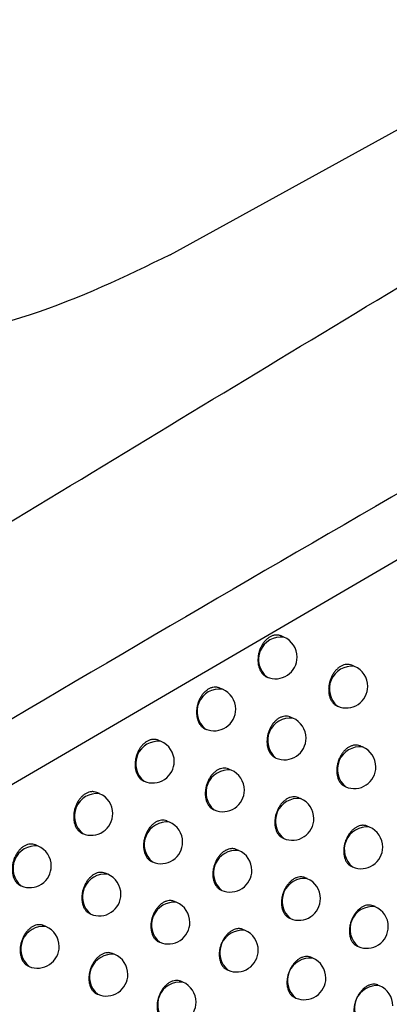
# Model space of a CAD drawing. Header units: millimetres. Extents: x -0.66 to 0.91, y -0.4 to 0.64.
# Tile 139 of 241: x 0.70123 to 0.70976, y -0.16504 to -0.14231. Entities that reach past the tile are written whole.
import ezdxf

# ---------------------------------------------------------------- set-up
doc = ezdxf.new("R2010")
doc.units = ezdxf.units.MM
doc.layers.add('FORMAT', color=7, linetype='Continuous')

msp = doc.modelspace()

# ---------------------------------------------------------------- linework, layer by layer
at = {"layer": 'FORMAT', "color": 7, "linetype": 'Continuous', "lineweight": 25}
for p, q in [((0.704705, -0.147735), (0.740073, -0.128264)), ((0.715562, -0.151503), (0.692476, -0.164977)), ((0.707332, -0.156566), (0.707265, -0.156538)), ((0.708963, -0.15724), (0.7089, -0.157214)), ((0.705913, -0.157768), (0.705848, -0.15774)), ((0.708565, -0.158158), (0.708573, -0.158161)), ((0.707538, -0.158436), (0.707477, -0.15841)), ((0.704495, -0.158972), (0.704431, -0.158945)), ((0.709148, -0.159102), (0.709092, -0.159077)), ((0.70714, -0.159353), (0.707148, -0.159357)), ((0.706114, -0.159635), (0.706054, -0.15961)), ((0.704099, -0.15989), (0.704105, -0.159893)), ((0.708745, -0.160017), (0.708759, -0.160022)), ((0.703076, -0.160179), (0.703014, -0.160153)), ((0.707718, -0.160295), (0.707662, -0.160271)), ((0.705714, -0.160552), (0.705724, -0.160556)), ((0.704689, -0.160837), (0.70463, -0.160812)), ((0.709307, -0.160951), (0.709255, -0.160929)), ((0.702679, -0.161097), (0.702686, -0.1611)), ((0.707314, -0.16121), (0.707328, -0.161216)), ((0.701657, -0.16139), (0.701596, -0.161364)), ((0.706287, -0.161491), (0.706232, -0.161468)), ((0.704287, -0.161753), (0.704299, -0.161758)), ((0.708898, -0.161864), (0.708917, -0.161872)), ((0.703264, -0.162042), (0.703206, -0.162017)), ((0.701259, -0.162307), (0.701267, -0.162311)), ((0.70787, -0.162142), (0.70782, -0.162121)), ((0.705882, -0.162406), (0.705897, -0.162412)), ((0.704856, -0.16269), (0.704803, -0.162668)), ((0.709437, -0.162789), (0.709391, -0.16277)), ((0.702861, -0.162957), (0.702874, -0.162962)), ((0.701838, -0.163249), (0.701782, -0.163225)), ((0.707461, -0.163055), (0.70748, -0.163063)), ((0.706434, -0.163336), (0.706384, -0.163315)), ((0.70445, -0.163604), (0.704466, -0.163611)), ((0.709024, -0.1637), (0.709047, -0.16371)), ((0.703425, -0.163893), (0.703373, -0.16387)), ((0.701435, -0.164164), (0.701449, -0.16417)), ((0.707996, -0.163978), (0.70795, -0.163959)), ((0.706024, -0.164248), (0.706044, -0.164257)), ((0.704997, -0.164533), (0.704949, -0.164512)), ((0.709541, -0.164616), (0.7095, -0.164598)), ((0.703018, -0.164806), (0.703035, -0.164813)), ((0.707581, -0.164888), (0.707606, -0.164899))]:
    msp.add_line(p, q, dxfattribs=at)
for centre, radius, start, end in [((0.707265, -0.157081), 0.0005190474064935, 82.625926, 231.485886), ((0.707137, -0.157026), 0.0005000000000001, 0, 67.055906), ((0.707137, -0.157026), 0.0005000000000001, 247.055906, 0), ((0.708902, -0.157758), 0.0005209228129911, 83.34982, 230.761992), ((0.708768, -0.157701), 0.0005000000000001, 0, 67.055906), ((0.705843, -0.158281), 0.0005180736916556, 82.234657, 231.877155), ((0.705719, -0.158228), 0.0005000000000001, 0, 67.055906), ((0.708768, -0.157701), 0.0005000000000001, 247.055906, 0), ((0.705719, -0.158228), 0.0005000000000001, 247.055906, 0), ((0.707478, -0.158954), 0.0005209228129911, 83.34982, 230.761992), ((0.707343, -0.158897), 0.0005, 0, 67.055906), ((0.707343, -0.158897), 0.0005, 247.055906, 0), ((0.70443, -0.159488), 0.0005194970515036, 82.802922, 231.308889), ((0.7043, -0.159433), 0.0005, 0, 67.055906), ((0.709088, -0.159619), 0.0005209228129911, 83.34982, 230.761992), ((0.708954, -0.159562), 0.0005000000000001, 0, 67.055906), ((0.7043, -0.159433), 0.0005, 247.055906, 0), ((0.708954, -0.159562), 0.0005000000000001, 247.055906, 0), ((0.706053, -0.160153), 0.0005209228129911, 83.34982, 230.761992), ((0.705919, -0.160096), 0.0005, 0, 67.055906), ((0.703016, -0.160697), 0.000520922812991, 83.34982, 230.761992), ((0.702881, -0.16064), 0.0005000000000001, 0, 67.055906), ((0.705919, -0.160096), 0.0005, 247.055906, 0), ((0.707657, -0.160812), 0.000520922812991, 83.34982, 230.761992), ((0.707523, -0.160755), 0.0005000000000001, 360, 67.055906), ((0.702881, -0.16064), 0.0005000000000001, 247.055906, 0), ((0.707523, -0.160755), 0.0005000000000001, 247.055906, 360), ((0.704628, -0.161354), 0.0005209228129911, 83.34982, 230.761992), ((0.704494, -0.161297), 0.0005, 0, 67.055906), ((0.709246, -0.161469), 0.000520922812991, 83.34982, 230.761992), ((0.709112, -0.161412), 0.0005000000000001, 0, 67.055906), ((0.701597, -0.161907), 0.0005209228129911, 83.34982, 230.761992), ((0.701462, -0.16185), 0.0005, 0, 67.055906), ((0.704494, -0.161297), 0.0005, 247.055906, 0), ((0.709112, -0.161412), 0.0005000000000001, 247.055906, 0), ((0.706227, -0.162009), 0.000520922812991, 83.34982, 230.761992), ((0.706092, -0.161952), 0.0005, 0, 67.055906), ((0.701462, -0.16185), 0.0005, 247.055906, 0), ((0.703203, -0.162559), 0.0005209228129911, 83.34982, 230.761992), ((0.703069, -0.162502), 0.0005, 0, 67.055906), ((0.706092, -0.161952), 0.0005, 247.055906, 0), ((0.70781, -0.162659), 0.0005209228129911, 83.34982, 230.761992), ((0.707675, -0.162603), 0.0005000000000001, 0, 67.055906), ((0.703069, -0.162502), 0.0005000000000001, 247.055906, 0), ((0.704796, -0.163208), 0.0005209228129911, 83.34982, 230.761992), ((0.704661, -0.163151), 0.0005000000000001, 0, 67.055906), ((0.707675, -0.162603), 0.0005000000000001, 247.055906, 0), ((0.709377, -0.163307), 0.0005209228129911, 83.34982, 230.761992), ((0.709242, -0.16325), 0.0005000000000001, 0, 67.055906), ((0.701778, -0.163766), 0.0005209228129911, 83.34982, 230.761992), ((0.701644, -0.163709), 0.0005000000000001, 0, 67.055906), ((0.704661, -0.163151), 0.0005000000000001, 247.055906, 0), ((0.709242, -0.16325), 0.0005000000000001, 247.055906, 0), ((0.706373, -0.163853), 0.0005209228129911, 83.34982, 230.761992), ((0.706239, -0.163796), 0.0005000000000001, 0, 67.055906), ((0.701644, -0.163709), 0.0005000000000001, 247.055906, 0), ((0.703365, -0.16441), 0.0005209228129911, 83.34982, 230.761992), ((0.70323, -0.164353), 0.0005, 0, 67.055906), ((0.706239, -0.163796), 0.0005000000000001, 247.055906, 0), ((0.707935, -0.164495), 0.0005209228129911, 83.34982, 230.761992), ((0.707801, -0.164438), 0.0005, 0, 67.055906), ((0.70323, -0.164353), 0.0005, 247.055906, 0), ((0.704937, -0.16505), 0.000520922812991, 83.34982, 230.761992), ((0.704803, -0.164993), 0.0005, 0, 67.055906), ((0.707801, -0.164438), 0.0005000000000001, 247.055906, 0), ((0.70948, -0.165133), 0.0005209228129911, 83.34982, 230.761992), ((0.709346, -0.165076), 0.0005000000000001, 0, 67.055906), ((0.704803, -0.164993), 0.0005, 247.055906, 0)]:
    msp.add_arc(centre, radius, start, end, dxfattribs=at)
for points, knots in [([(0.6705967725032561, -0.1727252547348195), (0.6713366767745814, -0.1722604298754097), (0.6774683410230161, -0.1684083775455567), (0.6889959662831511, -0.1612422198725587), (0.7051856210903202, -0.1513490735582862), (0.7213831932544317, -0.1416280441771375), (0.733603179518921, -0.1344214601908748), (0.7404230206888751, -0.1304512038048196), (0.7418410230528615, -0.1296256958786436)], [0, 0, 0, 0, 0.0311834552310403, 0.2584205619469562, 0.4856768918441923, 0.712990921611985, 0.9403241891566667, 1, 1, 1, 1]), ([(0.7413280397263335, -0.1357739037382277), (0.7334972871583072, -0.1400530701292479), (0.7178352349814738, -0.1486117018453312), (0.6949304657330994, -0.1619704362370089), (0.6798858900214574, -0.1712743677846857), (0.672587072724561, -0.1757881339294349)], [0, 0, 0, 0, 0.3398546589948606, 0.6797330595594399, 1, 1, 1, 1]), ([(0.7716482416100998, -0.1374241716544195), (0.7629459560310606, -0.1435037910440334), (0.7455392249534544, -0.1556645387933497), (0.719558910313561, -0.1749755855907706), (0.7023572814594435, -0.1885391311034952), (0.6937575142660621, -0.1953200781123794)], [0, 0, 0, 0, 0.3333052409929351, 0.666693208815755, 1, 1, 1, 1]), ([(0.6897636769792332, -0.1851559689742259), (0.6943681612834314, -0.1812856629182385), (0.70357902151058, -0.1735434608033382), (0.7174479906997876, -0.1622870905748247), (0.731347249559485, -0.1512673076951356), (0.7406269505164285, -0.1441630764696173), (0.7452677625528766, -0.1406102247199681)], [0, 0, 0, 0, 0.2497424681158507, 0.4995875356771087, 0.7497419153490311, 1, 1, 1, 1]), ([(0.7392231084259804, -0.1442338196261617), (0.7308114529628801, -0.1507881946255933), (0.717937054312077, -0.1608199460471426), (0.700639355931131, -0.1749681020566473), (0.6917616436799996, -0.1824570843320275), (0.6873219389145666, -0.1862022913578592)], [0, 0, 0, 0, 0.4851334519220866, 0.7425175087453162, 1, 1, 1, 1]), ([(0.7047049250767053, -0.1477353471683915), (0.7036627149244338, -0.148240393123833), (0.7015690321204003, -0.149254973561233), (0.6983970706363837, -0.1498777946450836), (0.6957043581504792, -0.1499569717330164), (0.6936210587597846, -0.1497536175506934), (0.6915288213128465, -0.1492852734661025), (0.6902367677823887, -0.1487414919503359), (0.6895828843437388, -0.1484662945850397)], [0, 0, 0, 0, 0.2445426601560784, 0.4912586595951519, 0.6165029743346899, 0.7425453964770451, 0.8697071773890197, 1, 1, 1, 1]), ([(0.6904517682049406, -0.1919713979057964), (0.6924596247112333, -0.1903677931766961), (0.7027261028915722, -0.182168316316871), (0.7213285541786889, -0.1677778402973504), (0.7383869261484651, -0.1551697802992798), (0.7471314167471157, -0.1488758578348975), (0.7475249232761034, -0.1485926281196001)], [0, 0, 0, 0, 0.1061557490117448, 0.5427906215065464, 0.9794253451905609, 1, 1, 1, 1]), ([(0.7072649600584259, -0.1565380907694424), (0.7072635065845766, -0.1565373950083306), (0.707252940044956, -0.1565323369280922), (0.7072319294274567, -0.1565260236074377), (0.707202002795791, -0.1565195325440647), (0.7071613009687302, -0.1565161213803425), (0.7071197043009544, -0.1565196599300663), (0.7070781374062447, -0.1565301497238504), (0.707036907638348, -0.1565451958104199), (0.7069964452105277, -0.1565669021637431), (0.706957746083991, -0.1565946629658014), (0.7069204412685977, -0.1566263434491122), (0.7068855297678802, -0.1566635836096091), (0.7068538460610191, -0.1567054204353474), (0.7068244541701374, -0.1567501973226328), (0.7067988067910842, -0.1567988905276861), (0.7067775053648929, -0.1568502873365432), (0.7067592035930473, -0.1569033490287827), (0.7067456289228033, -0.1569582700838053), (0.7067370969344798, -0.1570136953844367), (0.7067332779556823, -0.157055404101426), (0.7067320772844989, -0.1570966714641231), (0.7067334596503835, -0.1571373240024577), (0.706737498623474, -0.1571775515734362), (0.7067441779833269, -0.1572165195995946), (0.706753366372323, -0.1572537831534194), (0.7067649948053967, -0.1572892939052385), (0.7067791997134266, -0.1573232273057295), (0.7067957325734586, -0.157354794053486), (0.7068143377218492, -0.1573836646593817), (0.706834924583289, -0.1574098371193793), (0.706857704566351, -0.1574334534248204), (0.7068822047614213, -0.157453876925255), (0.7069080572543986, -0.1574710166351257), (0.7069352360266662, -0.157484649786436), (0.7069579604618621, -0.1574935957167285), (0.7069719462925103, -0.1574966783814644), (0.7069759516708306, -0.1574975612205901)], [0, 0, 0, 0, 0.0041035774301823, 0.029832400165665, 0.0561285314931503, 0.0826215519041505, 0.1336842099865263, 0.1596066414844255, 0.1859114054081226, 0.2367045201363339, 0.2624871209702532, 0.2886462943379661, 0.3393900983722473, 0.3651442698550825, 0.3912706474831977, 0.4422064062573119, 0.4680558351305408, 0.4942765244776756, 0.5455518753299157, 0.57157365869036, 0.5979694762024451, 0.6236118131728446, 0.6494311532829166, 0.6758082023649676, 0.7023777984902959, 0.7281031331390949, 0.754007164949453, 0.7804755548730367, 0.8071393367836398, 0.832835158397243, 0.8587105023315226, 0.8851537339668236, 0.9117939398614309, 0.9373667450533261, 0.963118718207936, 0.9894376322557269, 1, 1, 1, 1]), ([(0.7089003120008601, -0.1572140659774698), (0.7088988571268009, -0.1572133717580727), (0.7088792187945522, -0.1572040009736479), (0.7088478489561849, -0.1571968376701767), (0.708807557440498, -0.1571932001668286), (0.7087665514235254, -0.1571945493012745), (0.708724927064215, -0.1572027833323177), (0.7086836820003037, -0.1572178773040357), (0.7086430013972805, -0.1572373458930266), (0.7086034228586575, -0.1572632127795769), (0.7085659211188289, -0.157294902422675), (0.7085300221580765, -0.1573302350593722), (0.7084968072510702, -0.1573707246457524), (0.708467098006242, -0.157415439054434), (0.7084398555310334, -0.1574627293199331), (0.7084165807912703, -0.1575134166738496), (0.7083978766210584, -0.1575662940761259), (0.7083822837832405, -0.1576204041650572), (0.7083715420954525, -0.1576757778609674), (0.7083659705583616, -0.1577310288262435), (0.7083643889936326, -0.1577722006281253), (0.7083653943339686, -0.157812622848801), (0.7083690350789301, -0.1578525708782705), (0.7083773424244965, -0.1579039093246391), (0.7083907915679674, -0.1579525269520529), (0.7084090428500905, -0.1579971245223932), (0.7084304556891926, -0.1580387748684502), (0.7084563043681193, -0.1580754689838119), (0.7084859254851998, -0.1581065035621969), (0.7085100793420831, -0.1581265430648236), (0.7085362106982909, -0.1581447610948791), (0.7085556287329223, -0.1581522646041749), (0.7085658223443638, -0.158156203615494)], [0, 0, 0, 0, 0.0042959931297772, 0.0579886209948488, 0.0854028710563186, 0.1117992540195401, 0.1652043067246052, 0.1924701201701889, 0.2187597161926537, 0.2719455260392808, 0.2990953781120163, 0.3253654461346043, 0.3785079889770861, 0.4056313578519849, 0.4319780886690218, 0.4852732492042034, 0.5124719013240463, 0.5389534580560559, 0.5925212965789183, 0.6198594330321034, 0.6464696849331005, 0.6732652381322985, 0.7003475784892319, 0.7278226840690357, 0.7811175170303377, 0.808463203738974, 0.8360106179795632, 0.8894507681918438, 0.9165786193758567, 0.9441052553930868, 0.9706577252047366, 1, 1, 1, 1]), ([(0.7058481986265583, -0.1577403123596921), (0.7058467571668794, -0.1577396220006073), (0.7058362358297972, -0.1577345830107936), (0.7058152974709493, -0.157728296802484), (0.7057854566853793, -0.1577218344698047), (0.7057448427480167, -0.157718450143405), (0.705703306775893, -0.1577220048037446), (0.7056617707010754, -0.1577325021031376), (0.7056205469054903, -0.1577475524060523), (0.7055800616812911, -0.1577692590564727), (0.7055413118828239, -0.1577970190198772), (0.7055039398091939, -0.1578286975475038), (0.7054689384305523, -0.1578659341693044), (0.7054371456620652, -0.1579077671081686), (0.7054076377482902, -0.1579525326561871), (0.7053818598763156, -0.1580012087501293), (0.705360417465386, -0.1580525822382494), (0.7053419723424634, -0.158105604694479), (0.7053282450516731, -0.15816047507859), (0.7053195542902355, -0.158215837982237), (0.7053156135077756, -0.1582574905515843), (0.7053142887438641, -0.1582986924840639), (0.7053155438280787, -0.1583392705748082), (0.7053194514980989, -0.158379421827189), (0.7053259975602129, -0.1584183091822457), (0.7053350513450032, -0.1584554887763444), (0.7053465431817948, -0.1584909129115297), (0.7053606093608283, -0.1585247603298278), (0.7053770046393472, -0.1585562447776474), (0.7053954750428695, -0.1585850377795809), (0.7054159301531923, -0.1586111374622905), (0.7054385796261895, -0.1586346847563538), (0.7054629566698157, -0.1586550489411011), (0.7054886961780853, -0.1586721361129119), (0.7055157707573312, -0.1586857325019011), (0.7055386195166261, -0.1586947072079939), (0.7055527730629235, -0.1586978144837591), (0.7055569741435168, -0.1586987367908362)], [0, 0, 0, 0, 0.0040814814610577, 0.029791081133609, 0.0560669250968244, 0.0825392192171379, 0.1335930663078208, 0.1595107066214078, 0.185810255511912, 0.2366160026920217, 0.2624049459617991, 0.2885705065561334, 0.3393303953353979, 0.365092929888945, 0.3912280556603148, 0.4421642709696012, 0.4680143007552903, 0.4942360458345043, 0.5454844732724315, 0.5714929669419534, 0.5978757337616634, 0.623491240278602, 0.6492836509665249, 0.6756335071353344, 0.702175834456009, 0.7278672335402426, 0.7537370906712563, 0.7801704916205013, 0.8067989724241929, 0.8324630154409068, 0.8583062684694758, 0.8847162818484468, 0.9113228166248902, 0.9368740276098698, 0.9626041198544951, 0.9889000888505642, 1, 1, 1, 1]), ([(0.7074771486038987, -0.1584105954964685), (0.7074757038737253, -0.158409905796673), (0.7074561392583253, -0.1584005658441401), (0.7074248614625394, -0.1583934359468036), (0.7073846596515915, -0.1583898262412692), (0.7073437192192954, -0.1583911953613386), (0.7073021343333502, -0.1583994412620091), (0.7072609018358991, -0.1584145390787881), (0.7072202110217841, -0.1584340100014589), (0.7071805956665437, -0.1584598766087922), (0.7071430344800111, -0.158491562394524), (0.7071070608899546, -0.1585268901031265), (0.7070737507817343, -0.1585673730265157), (0.7070439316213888, -0.1586120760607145), (0.7070165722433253, -0.1586593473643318), (0.7069931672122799, -0.1587100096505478), (0.7069743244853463, -0.1587628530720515), (0.7069585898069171, -0.1588169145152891), (0.7069476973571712, -0.1588722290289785), (0.7069419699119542, -0.158927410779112), (0.7069402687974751, -0.1589685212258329), (0.7069411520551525, -0.1590088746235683), (0.7069446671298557, -0.1590487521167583), (0.7069528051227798, -0.1590999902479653), (0.706966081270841, -0.1591485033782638), (0.7069841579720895, -0.1591929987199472), (0.707005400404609, -0.1592345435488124), (0.7070310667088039, -0.1592711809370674), (0.7070605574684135, -0.1593020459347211), (0.7070844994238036, -0.1593222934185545), (0.7071100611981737, -0.1593389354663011), (0.7071284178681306, -0.1593491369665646), (0.7071386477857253, -0.1593528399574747), (0.7071395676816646, -0.15935317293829)], [0, 0, 0, 0, 0.0042800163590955, 0.0579602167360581, 0.0853675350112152, 0.1117706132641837, 0.1651888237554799, 0.1924609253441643, 0.2187664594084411, 0.2719844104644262, 0.2991505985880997, 0.3254381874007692, 0.3786163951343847, 0.4057582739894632, 0.4321158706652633, 0.4854334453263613, 0.5126440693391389, 0.5391247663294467, 0.592691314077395, 0.6200293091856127, 0.6466272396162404, 0.6734104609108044, 0.7004804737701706, 0.7279432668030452, 0.7812013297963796, 0.8085280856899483, 0.8360563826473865, 0.8894632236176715, 0.9165739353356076, 0.9440828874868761, 0.9706274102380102, 0.9973587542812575, 0.9999999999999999, 0.9999999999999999, 0.9999999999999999, 0.9999999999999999]), ([(0.7044306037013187, -0.1589467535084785), (0.7044199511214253, -0.1589419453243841), (0.704400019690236, -0.1589329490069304), (0.7043683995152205, -0.1589271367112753), (0.7043280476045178, -0.1589234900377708), (0.7042865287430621, -0.158927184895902), (0.7042450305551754, -0.1589376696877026), (0.7042038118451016, -0.1589527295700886), (0.7041633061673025, -0.1589744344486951), (0.7041245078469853, -0.1590021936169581), (0.7040870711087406, -0.1590338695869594), (0.7040519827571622, -0.159071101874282), (0.704020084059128, -0.1591129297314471), (0.7039904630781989, -0.1591576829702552), (0.7039645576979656, -0.159206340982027), (0.7039429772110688, -0.1592576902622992), (0.7039243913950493, -0.1593106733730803), (0.703910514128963, -0.1593654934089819), (0.7039016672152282, -0.1594207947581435), (0.7038976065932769, -0.1594623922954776), (0.7038961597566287, -0.1595035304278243), (0.7038972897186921, -0.1595440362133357), (0.7039010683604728, -0.1595841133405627), (0.7039074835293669, -0.1596229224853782), (0.7039164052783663, -0.1596600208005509), (0.7039277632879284, -0.159695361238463), (0.7039416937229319, -0.1597291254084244), (0.7039579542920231, -0.1597605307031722), (0.7039762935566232, -0.1597892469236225), (0.7039966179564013, -0.1598152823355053), (0.704019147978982, -0.1598387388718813), (0.7040433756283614, -0.1598591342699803), (0.7040691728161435, -0.1598758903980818), (0.704087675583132, -0.159886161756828), (0.7040980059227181, -0.1598899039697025), (0.7040989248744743, -0.1598902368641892)], [0, 0, 0, 0, 0.031018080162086, 0.0580361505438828, 0.0854533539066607, 0.1383598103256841, 0.1652176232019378, 0.1924708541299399, 0.2451410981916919, 0.2718763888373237, 0.2990020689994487, 0.3516282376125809, 0.3783381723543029, 0.4054346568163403, 0.4582284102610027, 0.485021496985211, 0.512200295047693, 0.5652909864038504, 0.5922347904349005, 0.6195667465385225, 0.6460900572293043, 0.6727966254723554, 0.7000807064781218, 0.7275642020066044, 0.7541592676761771, 0.7809390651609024, 0.8083021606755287, 0.8358671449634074, 0.862435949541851, 0.8891901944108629, 0.9165307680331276, 0.9440745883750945, 0.9705363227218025, 0.9973790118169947, 1, 1, 1, 1]), ([(0.7090914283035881, -0.15907764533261), (0.7090900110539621, -0.1590769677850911), (0.7090706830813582, -0.1590677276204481), (0.7090397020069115, -0.1590607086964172), (0.7089997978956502, -0.1590571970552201), (0.708959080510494, -0.159058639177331), (0.7089176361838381, -0.1590669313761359), (0.7088764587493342, -0.1590820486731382), (0.7088357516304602, -0.159101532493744), (0.7087960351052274, -0.1591274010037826), (0.7087582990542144, -0.1591590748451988), (0.7087221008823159, -0.1591943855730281), (0.7086884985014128, -0.1592348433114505), (0.7086583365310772, -0.1592795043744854), (0.7086306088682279, -0.1593267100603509), (0.7086067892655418, -0.159377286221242), (0.7085875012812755, -0.1594300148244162), (0.7085713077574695, -0.1594839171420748), (0.708559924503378, -0.1595390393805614), (0.7085536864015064, -0.1595939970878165), (0.7085515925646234, -0.1596349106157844), (0.708552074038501, -0.159675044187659), (0.7085551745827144, -0.1597146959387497), (0.7085627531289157, -0.1597656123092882), (0.708575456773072, -0.159813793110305), (0.7085929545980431, -0.159857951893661), (0.7086085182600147, -0.1598889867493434), (0.7086261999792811, -0.1599173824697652), (0.7086458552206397, -0.1599430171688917), (0.7086676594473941, -0.1599661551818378), (0.708691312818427, -0.159985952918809), (0.7087169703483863, -0.1600039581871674), (0.7087361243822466, -0.1600113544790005), (0.7087461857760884, -0.1600152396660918)], [0, 0, 0, 0, 0.0042449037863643, 0.0578905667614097, 0.0852785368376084, 0.1117021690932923, 0.1651608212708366, 0.1924523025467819, 0.218805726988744, 0.2721202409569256, 0.2993354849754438, 0.3256762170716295, 0.37896255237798, 0.4061604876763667, 0.4325524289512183, 0.485940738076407, 0.5131890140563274, 0.5396700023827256, 0.593238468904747, 0.6205789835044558, 0.6471431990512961, 0.6738927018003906, 0.7009290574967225, 0.7283583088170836, 0.7815113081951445, 0.8087840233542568, 0.8362577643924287, 0.862842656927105, 0.8896140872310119, 0.9166748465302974, 0.9441322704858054, 0.970653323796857, 1, 1, 1, 1]), ([(0.7060537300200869, -0.1596099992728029), (0.7060522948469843, -0.1596093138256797), (0.7060328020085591, -0.1596000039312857), (0.7060016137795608, -0.1595929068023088), (0.7059614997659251, -0.1595893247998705), (0.7059206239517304, -0.1595907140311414), (0.7058790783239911, -0.159598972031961), (0.7058378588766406, -0.159614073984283), (0.705797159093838, -0.1596335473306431), (0.7057575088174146, -0.159659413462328), (0.7057198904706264, -0.1596910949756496), (0.705683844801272, -0.1597264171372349), (0.7056504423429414, -0.159766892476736), (0.7056205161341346, -0.159811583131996), (0.7055930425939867, -0.1598588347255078), (0.7055695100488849, -0.1599094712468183), (0.7055505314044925, -0.1599622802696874), (0.7055346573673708, -0.1600162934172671), (0.7055236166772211, -0.1600715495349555), (0.7055177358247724, -0.1601266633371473), (0.7055159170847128, -0.160167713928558), (0.7055166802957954, -0.1602080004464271), (0.7055200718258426, -0.1602478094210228), (0.7055280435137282, -0.1602989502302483), (0.7055411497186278, -0.1603473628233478), (0.7055590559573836, -0.160391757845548), (0.7055801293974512, -0.1604332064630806), (0.705605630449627, -0.160469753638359), (0.7056349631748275, -0.1605005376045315), (0.7056587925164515, -0.1605207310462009), (0.7056842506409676, -0.1605373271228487), (0.7057025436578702, -0.1605475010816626), (0.7057127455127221, -0.1605511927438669), (0.7057136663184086, -0.1605515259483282)], [0, 0, 0, 0, 0.0042655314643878, 0.0579353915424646, 0.0853368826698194, 0.1117468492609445, 0.1651786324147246, 0.192457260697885, 0.2187783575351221, 0.2720276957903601, 0.2992098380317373, 0.3255145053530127, 0.3787274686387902, 0.4058873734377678, 0.4322558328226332, 0.4855957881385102, 0.5128183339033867, 0.5392989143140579, 0.5928656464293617, 0.6202042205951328, 0.6467913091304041, 0.6735636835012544, 0.7006228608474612, 0.7280748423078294, 0.781299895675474, 0.8086096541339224, 0.8361207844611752, 0.8894978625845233, 0.9165932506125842, 0.9440863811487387, 0.9706241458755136, 0.9973485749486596, 1, 1, 1, 1]), ([(0.7030136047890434, -0.1601532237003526), (0.7030121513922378, -0.1601525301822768), (0.7029925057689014, -0.1601431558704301), (0.7029611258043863, -0.1601359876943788), (0.7029208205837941, -0.1601323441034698), (0.7028798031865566, -0.1601336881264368), (0.7028381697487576, -0.1601419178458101), (0.7027969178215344, -0.1601570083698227), (0.7027562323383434, -0.1601764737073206), (0.7027166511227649, -0.1602023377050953), (0.7026791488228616, -0.1602340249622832), (0.7026432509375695, -0.1602693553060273), (0.7026100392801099, -0.160309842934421), (0.702580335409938, -0.1603545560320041), (0.7025530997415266, -0.1604018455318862), (0.7025298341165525, -0.1604525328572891), (0.7025111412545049, -0.1605054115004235), (0.7024955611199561, -0.1605595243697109), (0.7024848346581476, -0.1606149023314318), (0.7024792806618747, -0.1606701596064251), (0.70247771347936, -0.160711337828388), (0.702478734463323, -0.1607517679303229), (0.7024823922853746, -0.1607917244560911), (0.7024907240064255, -0.1608430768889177), (0.7025042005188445, -0.1608917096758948), (0.7025224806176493, -0.1609363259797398), (0.7025439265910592, -0.1609779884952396), (0.7025697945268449, -0.1610147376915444), (0.7025994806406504, -0.161045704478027), (0.702623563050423, -0.1610660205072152), (0.7026492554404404, -0.1610827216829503), (0.7026676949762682, -0.1610929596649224), (0.7026779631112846, -0.1610966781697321), (0.7026788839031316, -0.1610970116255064)], [0, 0, 0, 0, 0.0042895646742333, 0.0579822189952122, 0.0853965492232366, 0.1117914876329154, 0.1651936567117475, 0.1924580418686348, 0.2187452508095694, 0.2719262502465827, 0.2990736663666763, 0.3253409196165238, 0.3784777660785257, 0.4055982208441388, 0.431942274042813, 0.4852319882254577, 0.5124278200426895, 0.538907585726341, 0.5924717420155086, 0.6198079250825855, 0.6464180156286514, 0.6732133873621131, 0.7002955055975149, 0.7277703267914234, 0.7810684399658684, 0.8084157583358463, 0.8359648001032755, 0.889410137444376, 0.9165406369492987, 0.9440699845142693, 0.970624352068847, 0.9973657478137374, 1, 1, 1, 1]), ([(0.707661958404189, -0.1602715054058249), (0.7076605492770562, -0.1602708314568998), (0.7076412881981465, -0.160261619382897), (0.7076103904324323, -0.160254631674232), (0.7075705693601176, -0.1602511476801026), (0.707529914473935, -0.1602526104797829), (0.7074885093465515, -0.1602609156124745), (0.7074473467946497, -0.1602760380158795), (0.7074066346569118, -0.1602955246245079), (0.7073668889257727, -0.1603213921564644), (0.7073291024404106, -0.1603530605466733), (0.7072928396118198, -0.1603883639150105), (0.707259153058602, -0.1604288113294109), (0.7072288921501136, -0.1604734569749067), (0.7072010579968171, -0.1605206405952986), (0.7071771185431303, -0.1605711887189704), (0.7071577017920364, -0.1606238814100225), (0.7071413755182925, -0.1606777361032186), (0.7071298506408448, -0.160732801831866), (0.7071234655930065, -0.1607876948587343), (0.7071212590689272, -0.1608285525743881), (0.7071216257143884, -0.1608686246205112), (0.707124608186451, -0.1609082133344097), (0.7071320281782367, -0.1609590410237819), (0.70714457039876, -0.1610071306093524), (0.7071619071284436, -0.1610511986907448), (0.7071773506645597, -0.161082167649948), (0.7071949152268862, -0.1611105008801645), (0.7072144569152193, -0.1611360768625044), (0.7072361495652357, -0.1611591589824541), (0.707259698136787, -0.1611789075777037), (0.7072852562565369, -0.1611968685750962), (0.7073043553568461, -0.1612042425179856), (0.7073143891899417, -0.161208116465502)], [0, 0, 0, 0, 0.004233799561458, 0.0578709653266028, 0.0852541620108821, 0.111683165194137, 0.1651523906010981, 0.1924489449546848, 0.2188147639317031, 0.2721542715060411, 0.2993822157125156, 0.3257366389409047, 0.3790508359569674, 0.4062632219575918, 0.4326638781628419, 0.4860701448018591, 0.5133279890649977, 0.5398088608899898, 0.5933774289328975, 0.6207183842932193, 0.6472739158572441, 0.6740147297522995, 0.7010424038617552, 0.728462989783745, 0.7815897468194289, 0.8088489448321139, 0.8363090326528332, 0.8628822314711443, 0.8896418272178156, 0.9166904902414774, 0.9441354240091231, 0.9706511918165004, 1, 1, 1, 1]), ([(0.7046300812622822, -0.160812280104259), (0.7046286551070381, -0.1608115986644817), (0.7046092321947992, -0.1608023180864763), (0.7045781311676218, -0.1607952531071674), (0.7045381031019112, -0.1607916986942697), (0.7044972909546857, -0.1607931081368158), (0.7044557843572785, -0.1608013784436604), (0.7044145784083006, -0.1608164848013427), (0.7043738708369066, -0.1608359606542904), (0.7043341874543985, -0.1608618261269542), (0.7042965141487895, -0.1608935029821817), (0.7042603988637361, -0.1609288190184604), (0.7042269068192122, -0.1609692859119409), (0.70419687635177, -0.1610139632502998), (0.7041692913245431, -0.1610611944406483), (0.7041456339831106, -0.1611118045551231), (0.7041265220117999, -0.1611645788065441), (0.7041105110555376, -0.1612185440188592), (0.7040993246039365, -0.1612737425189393), (0.7040932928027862, -0.1613287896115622), (0.704091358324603, -0.1613697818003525), (0.7040920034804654, -0.1614100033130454), (0.7040952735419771, -0.1614497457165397), (0.7041030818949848, -0.16150079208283), (0.7041160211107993, -0.1615491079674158), (0.704133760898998, -0.1615934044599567), (0.7041546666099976, -0.1616347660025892), (0.7041800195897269, -0.1616711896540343), (0.7042091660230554, -0.1617019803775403), (0.7042329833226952, -0.1617218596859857), (0.7042587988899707, -0.1617399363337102), (0.7042780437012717, -0.1617473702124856), (0.7042881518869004, -0.1617512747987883)], [0, 0, 0, 0, 0.0042524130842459, 0.0579139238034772, 0.0853106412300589, 0.111727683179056, 0.1651734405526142, 0.1924588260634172, 0.2187951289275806, 0.2720751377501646, 0.2992728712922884, 0.3255941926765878, 0.3788410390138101, 0.4060185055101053, 0.4323978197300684, 0.4857601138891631, 0.5129945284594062, 0.5394756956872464, 0.5930440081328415, 0.6203838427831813, 0.6469614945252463, 0.6737244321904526, 0.7007741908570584, 0.7282167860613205, 0.7814124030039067, 0.8087070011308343, 0.8362028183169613, 0.8895535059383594, 0.9166352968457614, 0.944114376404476, 0.9706465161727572, 1, 1, 1, 1]), ([(0.7092548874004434, -0.1609295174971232), (0.7092535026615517, -0.1609288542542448), (0.7092344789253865, -0.1609197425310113), (0.709203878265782, -0.1609128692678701), (0.7091643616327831, -0.1609094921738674), (0.7091239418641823, -0.160911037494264), (0.7090826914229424, -0.1609193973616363), (0.7090415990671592, -0.1609345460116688), (0.709000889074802, -0.1609540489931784), (0.7089610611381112, -0.1609799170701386), (0.7089231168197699, -0.1610115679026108), (0.7088866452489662, -0.1610468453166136), (0.7088526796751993, -0.161087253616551), (0.70882208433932, -0.1611318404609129), (0.7087938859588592, -0.1611789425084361), (0.7087695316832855, -0.1612293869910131), (0.7087496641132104, -0.1612819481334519), (0.7087328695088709, -0.1613356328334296), (0.7087208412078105, -0.1613904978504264), (0.7087139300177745, -0.1614451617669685), (0.7087113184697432, -0.1614858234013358), (0.7087112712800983, -0.16152568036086), (0.7087138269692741, -0.1615650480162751), (0.7087206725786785, -0.1616155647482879), (0.708732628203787, -0.1616633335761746), (0.7087493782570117, -0.1617070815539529), (0.7087643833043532, -0.1617378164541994), (0.7087815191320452, -0.1617659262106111), (0.7088006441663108, -0.1617912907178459), (0.7088219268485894, -0.1618141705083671), (0.7088450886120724, -0.1618337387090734), (0.7088702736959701, -0.1618515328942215), (0.7088891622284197, -0.1618588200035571), (0.7088990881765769, -0.161862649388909)], [0, 0, 0, 0, 0.0042085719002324, 0.0578179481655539, 0.0851856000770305, 0.1116307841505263, 0.1651318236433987, 0.1924435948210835, 0.2188478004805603, 0.2722646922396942, 0.2995319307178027, 0.3259293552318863, 0.3793310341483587, 0.4065887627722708, 0.4330174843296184, 0.4864815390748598, 0.5137701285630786, 0.5402517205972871, 0.59382281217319, 0.621166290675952, 0.6476954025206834, 0.674409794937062, 0.7014110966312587, 0.7288054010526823, 0.7818498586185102, 0.8090667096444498, 0.8364840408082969, 0.8630196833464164, 0.889741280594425, 0.9167511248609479, 0.9441560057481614, 0.9706539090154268, 1, 1, 1, 1]), ([(0.7015958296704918, -0.1613639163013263), (0.7015943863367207, -0.1613632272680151), (0.701574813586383, -0.1613538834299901), (0.7015435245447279, -0.1613467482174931), (0.7015033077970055, -0.1613431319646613), (0.7014623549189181, -0.1613444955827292), (0.7014207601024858, -0.1613527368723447), (0.7013795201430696, -0.1613678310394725), (0.7013388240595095, -0.1613872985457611), (0.7012992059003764, -0.1614131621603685), (0.7012616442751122, -0.1614448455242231), (0.7012256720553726, -0.1614801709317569), (0.7011923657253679, -0.1615206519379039), (0.7011625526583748, -0.1615653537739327), (0.7011352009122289, -0.1616126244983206), (0.7011118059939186, -0.1616632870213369), (0.7010929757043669, -0.1617161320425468), (0.7010772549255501, -0.1617701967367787), (0.701066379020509, -0.161825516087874), (0.7010606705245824, -0.1618807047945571), (0.7010589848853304, -0.1619218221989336), (0.7010598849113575, -0.1619621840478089), (0.7010634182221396, -0.1620020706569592), (0.7010715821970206, -0.1620533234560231), (0.7010848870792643, -0.162101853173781), (0.7011029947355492, -0.1621463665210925), (0.7011242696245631, -0.1621879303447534), (0.701149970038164, -0.1622245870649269), (0.7011794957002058, -0.1622554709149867), (0.701203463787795, -0.1622757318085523), (0.7012290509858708, -0.1622923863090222), (0.701247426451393, -0.1623025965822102), (0.701257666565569, -0.162306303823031), (0.7012585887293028, -0.1623066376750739)], [0, 0, 0, 0, 0.0042737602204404, 0.0579555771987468, 0.0853637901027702, 0.1117661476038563, 0.1651829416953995, 0.1924543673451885, 0.2187581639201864, 0.2719726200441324, 0.2991370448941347, 0.3254224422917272, 0.3785962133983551, 0.4057358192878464, 0.4320914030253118, 0.4854048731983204, 0.5126133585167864, 0.539093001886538, 0.5926573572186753, 0.6199941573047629, 0.6465927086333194, 0.6733765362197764, 0.7004471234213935, 0.7279104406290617, 0.7811733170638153, 0.8085024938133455, 0.8360332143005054, 0.8894466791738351, 0.9165607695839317, 0.944073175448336, 0.9706202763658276, 0.9973542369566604, 1, 1, 1, 1]), ([(0.7062323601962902, -0.1614682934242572), (0.706230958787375, -0.1614676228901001), (0.7062117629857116, -0.1614584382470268), (0.7061809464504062, -0.1614514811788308), (0.7061412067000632, -0.1614480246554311), (0.7061006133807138, -0.1614495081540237), (0.7060592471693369, -0.1614578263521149), (0.7060180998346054, -0.1614729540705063), (0.7059773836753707, -0.1614924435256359), (0.7059376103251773, -0.161518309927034), (0.7058997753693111, -0.161549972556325), (0.7058634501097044, -0.1615852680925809), (0.7058296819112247, -0.1616257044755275), (0.7057993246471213, -0.1616703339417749), (0.7057713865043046, -0.1617174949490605), (0.705747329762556, -0.1617680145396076), (0.7057277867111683, -0.1618206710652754), (0.7057113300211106, -0.1618744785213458), (0.7056996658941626, -0.1619294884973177), (0.7056931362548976, -0.1619843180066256), (0.705690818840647, -0.1620251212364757), (0.7056910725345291, -0.1620651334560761), (0.7056939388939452, -0.1621046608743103), (0.7057012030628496, -0.1621554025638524), (0.7057135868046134, -0.1622034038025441), (0.705730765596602, -0.1622473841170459), (0.7057460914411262, -0.1622782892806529), (0.7057635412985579, -0.1623065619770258), (0.7057829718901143, -0.1623320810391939), (0.7058045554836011, -0.1623551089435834), (0.705828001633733, -0.1623748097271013), (0.7058534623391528, -0.1623927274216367), (0.705872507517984, -0.1624000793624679), (0.7058825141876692, -0.1624039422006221)], [0, 0, 0, 0, 0.0042236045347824, 0.0578528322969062, 0.0852315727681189, 0.1116655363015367, 0.1651445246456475, 0.1924457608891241, 0.2188230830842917, 0.2721857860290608, 0.2994255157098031, 0.3257926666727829, 0.3791327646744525, 0.4063585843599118, 0.4327673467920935, 0.4861903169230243, 0.513457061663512, 0.5399378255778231, 0.5935064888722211, 0.6208478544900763, 0.6473953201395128, 0.6741280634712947, 0.7011476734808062, 0.7285602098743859, 0.7816626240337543, 0.8089092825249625, 0.8363567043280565, 0.8629190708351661, 0.8896677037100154, 0.9167051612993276, 0.9441385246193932, 0.9706494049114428, 1, 1, 1, 1]), ([(0.7032062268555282, -0.1620174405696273), (0.7032048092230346, -0.1620167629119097), (0.70318545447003, -0.1620075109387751), (0.7031544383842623, -0.1620004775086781), (0.7031144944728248, -0.1619969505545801), (0.703073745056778, -0.1619983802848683), (0.7030322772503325, -0.16200666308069), (0.7029910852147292, -0.1620217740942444), (0.7029503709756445, -0.1620412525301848), (0.7029106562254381, -0.1620671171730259), (0.7028729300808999, -0.1620987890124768), (0.7028367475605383, -0.1621340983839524), (0.7028031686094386, -0.1621745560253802), (0.7027730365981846, -0.162219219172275), (0.7027453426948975, -0.1622664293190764), (0.7027215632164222, -0.1623170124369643), (0.7027023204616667, -0.16236975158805), (0.702686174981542, -0.1624236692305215), (0.7026748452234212, -0.1624788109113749), (0.7026686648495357, -0.1625337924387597), (0.7026666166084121, -0.1625747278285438), (0.7026671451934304, -0.16261488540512), (0.7026702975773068, -0.162654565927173), (0.7026798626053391, -0.1627183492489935), (0.702698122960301, -0.1627777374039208), (0.702729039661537, -0.1628391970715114), (0.7027542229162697, -0.1628755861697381), (0.7027832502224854, -0.1629062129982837), (0.702806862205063, -0.1629263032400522), (0.7028321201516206, -0.1629428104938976), (0.7028502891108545, -0.1629529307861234), (0.7028604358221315, -0.1629566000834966), (0.702861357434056, -0.1629569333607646)], [0, 0, 0, 0, 0.0042408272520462, 0.0578994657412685, 0.0852942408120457, 0.1117203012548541, 0.1651839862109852, 0.1924781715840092, 0.2188310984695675, 0.2721446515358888, 0.2993594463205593, 0.3256987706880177, 0.378982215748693, 0.4061786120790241, 0.4325705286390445, 0.4859586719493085, 0.5132067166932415, 0.5396909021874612, 0.5932656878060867, 0.6206092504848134, 0.6471805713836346, 0.6739371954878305, 0.7009806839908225, 0.7284170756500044, 0.8087305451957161, 0.8362146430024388, 0.8895457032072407, 0.9166173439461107, 0.9440858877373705, 0.9706152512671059, 0.9973310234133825, 1, 1, 1, 1]), ([(0.7078195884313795, -0.1621209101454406), (0.7078182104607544, -0.1621202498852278), (0.7077992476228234, -0.1621111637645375), (0.7077687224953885, -0.1621043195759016), (0.7077292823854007, -0.1621009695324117), (0.7076889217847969, -0.162102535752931), (0.707647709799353, -0.1621109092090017), (0.707606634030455, -0.1621260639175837), (0.7075659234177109, -0.1621455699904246), (0.7075260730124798, -0.162171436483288), (0.7074880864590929, -0.1622030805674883), (0.7074515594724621, -0.1622383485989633), (0.707417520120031, -0.1622787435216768), (0.7073868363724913, -0.1623233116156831), (0.7073585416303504, -0.1623703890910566), (0.707334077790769, -0.1624208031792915), (0.7073140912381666, -0.1624733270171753), (0.7072971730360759, -0.1625269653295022), (0.7072850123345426, -0.1625817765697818), (0.7072779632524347, -0.1626363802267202), (0.7072752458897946, -0.1626769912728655), (0.7072750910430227, -0.1627167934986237), (0.7072775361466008, -0.1627561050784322), (0.707284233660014, -0.1628065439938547), (0.7072960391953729, -0.1628542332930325), (0.7073126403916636, -0.1628979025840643), (0.7073275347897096, -0.162928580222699), (0.7073445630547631, -0.1629566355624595), (0.7073635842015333, -0.1629819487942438), (0.7073847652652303, -0.1630047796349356), (0.7074078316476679, -0.1630243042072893), (0.7074329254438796, -0.1630420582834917), (0.7074517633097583, -0.1630493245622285), (0.707461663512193, -0.1630531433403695)], [0, 0, 0, 0, 0.0042004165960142, 0.0578037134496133, 0.085167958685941, 0.1116168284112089, 0.1651251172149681, 0.1924403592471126, 0.2188532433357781, 0.27228763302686, 0.2995637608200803, 0.3259708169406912, 0.3793920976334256, 0.4066599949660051, 0.4330948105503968, 0.4865714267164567, 0.5138667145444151, 0.5403481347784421, 0.5939191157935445, 0.6212628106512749, 0.6477857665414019, 0.6744939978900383, 0.7014891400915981, 0.7288772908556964, 0.7819034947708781, 0.8091109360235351, 0.8365187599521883, 0.8630464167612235, 0.8897599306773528, 0.9167615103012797, 0.9441578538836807, 0.9706522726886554, 1, 1, 1, 1]), ([(0.7048026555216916, -0.1626680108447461), (0.7048012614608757, -0.1626673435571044), (0.7047821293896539, -0.1626581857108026), (0.7047513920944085, -0.1626512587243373), (0.7047117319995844, -0.1626478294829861), (0.704671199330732, -0.1626493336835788), (0.7046298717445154, -0.1626576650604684), (0.7045887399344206, -0.162672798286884), (0.7045480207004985, -0.162692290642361), (0.7045082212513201, -0.1627181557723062), (0.704470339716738, -0.1627498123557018), (0.7044339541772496, -0.1627850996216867), (0.7044001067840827, -0.1628255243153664), (0.7043696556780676, -0.1628701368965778), (0.7043416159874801, -0.1629172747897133), (0.7043174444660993, -0.1629677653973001), (0.7042977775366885, -0.1630203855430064), (0.7042811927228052, -0.163074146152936), (0.7042693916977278, -0.1631291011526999), (0.7042627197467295, -0.1631838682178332), (0.7042602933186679, -0.1632246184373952), (0.7042604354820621, -0.163264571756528), (0.7042631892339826, -0.1633040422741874), (0.7042720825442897, -0.1633674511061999), (0.704289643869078, -0.163426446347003), (0.7043147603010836, -0.1634773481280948), (0.7043321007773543, -0.1635055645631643), (0.7043514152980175, -0.1635310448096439), (0.7043729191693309, -0.1635539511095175), (0.704396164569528, -0.163573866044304), (0.7044210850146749, -0.163590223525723), (0.7044390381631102, -0.163600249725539), (0.7044490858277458, -0.1636038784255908), (0.7044500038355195, -0.1636042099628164)], [0, 0, 0, 0, 0.0042147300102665, 0.0578428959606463, 0.085220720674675, 0.1116623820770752, 0.1651566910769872, 0.1924654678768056, 0.2188565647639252, 0.2722470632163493, 0.2995009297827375, 0.3258830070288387, 0.3792534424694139, 0.406494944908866, 0.4329143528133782, 0.48635914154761, 0.513637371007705, 0.540121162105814, 0.5936962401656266, 0.6210412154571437, 0.6475843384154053, 0.6743127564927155, 0.701328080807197, 0.7287363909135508, 0.8089184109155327, 0.8363573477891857, 0.8629128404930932, 0.8896545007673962, 0.9166847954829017, 0.9441107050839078, 0.9706202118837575, 0.9973157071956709, 0.9999999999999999, 0.9999999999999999, 0.9999999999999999, 0.9999999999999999]), ([(0.7093908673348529, -0.1627697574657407), (0.7093895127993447, -0.1627691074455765), (0.7093707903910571, -0.1627601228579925), (0.7093405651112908, -0.1627533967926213), (0.709301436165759, -0.1627501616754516), (0.7092613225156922, -0.1627518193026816), (0.7092202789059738, -0.1627602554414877), (0.7091792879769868, -0.1627754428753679), (0.7091385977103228, -0.1627949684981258), (0.7090986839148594, -0.1628208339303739), (0.7090605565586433, -0.1628524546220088), (0.709023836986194, -0.1628876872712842), (0.7089895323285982, -0.1629280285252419), (0.7089585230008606, -0.1629725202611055), (0.7089298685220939, -0.1630194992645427), (0.7089049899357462, -0.1630697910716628), (0.708884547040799, -0.1631221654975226), (0.7088671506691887, -0.1631756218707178), (0.7088544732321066, -0.1632302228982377), (0.708846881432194, -0.1632845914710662), (0.7088437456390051, -0.1633250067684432), (0.7088431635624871, -0.1633645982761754), (0.7088451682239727, -0.1634036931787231), (0.7088512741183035, -0.1634538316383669), (0.708862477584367, -0.1635012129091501), (0.708878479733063, -0.1635445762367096), (0.7088929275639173, -0.1635750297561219), (0.7089095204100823, -0.1636028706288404), (0.7089281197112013, -0.1636279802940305), (0.7089488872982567, -0.1636506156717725), (0.7089715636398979, -0.1636699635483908), (0.7089962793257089, -0.1636875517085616), (0.7090149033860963, -0.1636947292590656), (0.7090246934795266, -0.1636985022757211)], [0, 0, 0, 0, 0.0041789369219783, 0.0577613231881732, 0.0851138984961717, 0.1115744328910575, 0.1651056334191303, 0.1924318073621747, 0.2188729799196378, 0.2723643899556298, 0.2996694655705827, 0.3261083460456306, 0.3795943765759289, 0.4068958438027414, 0.433351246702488, 0.4868702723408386, 0.5141881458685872, 0.5406696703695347, 0.5942416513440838, 0.6215867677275, 0.6480898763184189, 0.6747782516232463, 0.701753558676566, 0.7291219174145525, 0.7820878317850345, 0.8092642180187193, 0.8366406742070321, 0.8631414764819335, 0.8898278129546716, 0.916801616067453, 0.9441692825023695, 0.9706515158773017, 1, 1, 1, 1]), ([(0.7017821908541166, -0.1632254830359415), (0.7017807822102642, -0.1632248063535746), (0.7017704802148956, -0.163219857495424), (0.7017499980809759, -0.1632137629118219), (0.7017207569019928, -0.1632075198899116), (0.7016906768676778, -0.1632051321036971), (0.7016500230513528, -0.1632065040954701), (0.7016085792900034, -0.1632148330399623), (0.701567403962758, -0.1632299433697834), (0.7015266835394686, -0.1632494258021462), (0.7014869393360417, -0.1632752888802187), (0.7014491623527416, -0.1633069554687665), (0.701412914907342, -0.1633422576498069), (0.7013792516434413, -0.1633827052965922), (0.7013490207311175, -0.1634273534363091), (0.7013212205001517, -0.1634745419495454), (0.70129732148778, -0.163525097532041), (0.7012779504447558, -0.1635778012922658), (0.7012616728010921, -0.1636316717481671), (0.7012502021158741, -0.1636867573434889), (0.7012438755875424, -0.163741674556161), (0.7012417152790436, -0.1637825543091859), (0.701242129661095, -0.1638226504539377), (0.7012451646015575, -0.1638622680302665), (0.7012545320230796, -0.1639259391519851), (0.7012725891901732, -0.1639852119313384), (0.7013032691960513, -0.1640465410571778), (0.7013282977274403, -0.1640828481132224), (0.7013571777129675, -0.1641134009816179), (0.7013806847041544, -0.1641334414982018), (0.7014058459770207, -0.1641499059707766), (0.70142395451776, -0.1641600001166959), (0.7014340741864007, -0.1641636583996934), (0.7014349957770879, -0.1641639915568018)], [0, 0, 0, 0, 0.0042295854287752, 0.0309327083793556, 0.0579249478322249, 0.0853135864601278, 0.1117438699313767, 0.165215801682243, 0.1925138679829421, 0.2188781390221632, 0.272214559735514, 0.299440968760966, 0.32579295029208, 0.3791021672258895, 0.406311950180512, 0.4327114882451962, 0.4861153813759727, 0.5133718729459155, 0.5398547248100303, 0.5934271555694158, 0.620769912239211, 0.6473311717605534, 0.6740777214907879, 0.7011111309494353, 0.7285374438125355, 0.808806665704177, 0.8362755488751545, 0.889580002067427, 0.9166379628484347, 0.9440924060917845, 0.9706150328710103, 0.9973239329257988, 1, 1, 1, 1]), ([(0.7063842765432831, -0.1633152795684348), (0.7063829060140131, -0.1633146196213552), (0.7063728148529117, -0.163309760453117), (0.7063526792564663, -0.1633038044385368), (0.7063238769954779, -0.1632977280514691), (0.7062941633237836, -0.1632954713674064), (0.7062538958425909, -0.163296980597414), (0.7062127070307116, -0.163305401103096), (0.7061716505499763, -0.1633205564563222), (0.7061309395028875, -0.1633400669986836), (0.7060910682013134, -0.1633659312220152), (0.7060530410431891, -0.1633975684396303), (0.7060164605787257, -0.1634328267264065), (0.7059823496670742, -0.163473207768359), (0.7059515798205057, -0.1635177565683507), (0.7059231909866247, -0.1635648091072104), (0.7058986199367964, -0.1636151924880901), (0.7058785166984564, -0.1636676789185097), (0.705861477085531, -0.163721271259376), (0.705849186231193, -0.163776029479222), (0.7058420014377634, -0.1638305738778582), (0.7058391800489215, -0.1638711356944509), (0.7058389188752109, -0.163910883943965), (0.7058412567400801, -0.1639501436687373), (0.7058494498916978, -0.1640131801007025), (0.7058662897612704, -0.1640717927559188), (0.7058907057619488, -0.1641223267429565), (0.7059076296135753, -0.1641503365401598), (0.7059265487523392, -0.1641755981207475), (0.7059476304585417, -0.1641983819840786), (0.7059706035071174, -0.1642178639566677), (0.7059956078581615, -0.1642355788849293), (0.7060143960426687, -0.1642428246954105), (0.7060242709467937, -0.1642466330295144)], [0, 0, 0, 0, 0.0041932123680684, 0.0308744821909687, 0.0578436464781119, 0.0852073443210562, 0.1116620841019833, 0.1651820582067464, 0.192503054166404, 0.2189263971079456, 0.2723818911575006, 0.2996687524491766, 0.3260871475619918, 0.3795314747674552, 0.4068112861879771, 0.4332541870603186, 0.4867473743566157, 0.5140513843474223, 0.5405351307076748, 0.5941110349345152, 0.6214574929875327, 0.6479772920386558, 0.6746823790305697, 0.701674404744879, 0.7290594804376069, 0.8091331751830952, 0.8365348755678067, 0.8630577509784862, 0.889766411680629, 0.9167629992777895, 0.9441541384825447, 0.9706479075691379, 0.9999999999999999, 0.9999999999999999, 0.9999999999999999, 0.9999999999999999]), ([(0.7033728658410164, -0.1638706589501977), (0.7033714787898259, -0.1638699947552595), (0.7033524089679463, -0.1638608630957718), (0.7033217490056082, -0.1638539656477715), (0.7032821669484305, -0.1638505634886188), (0.7032416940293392, -0.163852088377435), (0.7032004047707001, -0.163860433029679), (0.7031592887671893, -0.1638755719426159), (0.7031185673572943, -0.1638950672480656), (0.7030787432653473, -0.1639209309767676), (0.7030408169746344, -0.1639525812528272), (0.7030043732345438, -0.1639878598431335), (0.7029704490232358, -0.1640282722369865), (0.7029399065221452, -0.1640728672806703), (0.7029117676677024, -0.1641199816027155), (0.7028874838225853, -0.1641704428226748), (0.7028676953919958, -0.1642230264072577), (0.7028509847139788, -0.1642767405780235), (0.702839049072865, -0.1643316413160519), (0.7028322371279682, -0.1643863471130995), (0.7028297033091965, -0.1644270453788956), (0.7028297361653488, -0.1644669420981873), (0.7028323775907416, -0.1645063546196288), (0.7028410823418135, -0.1645696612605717), (0.7028584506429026, -0.1646285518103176), (0.7028833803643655, -0.1646793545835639), (0.7029006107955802, -0.1647075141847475), (0.7029198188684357, -0.1647329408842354), (0.7029412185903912, -0.1647557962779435), (0.702964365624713, -0.1647756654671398), (0.7029891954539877, -0.1647919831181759), (0.7030070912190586, -0.1648019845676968), (0.7030171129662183, -0.1648056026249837), (0.703018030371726, -0.1648059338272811)], [0, 0, 0, 0, 0.0042060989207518, 0.057827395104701, 0.0852013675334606, 0.11164724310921, 0.1651498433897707, 0.1924625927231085, 0.2188635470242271, 0.2722739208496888, 0.2995378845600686, 0.325930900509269, 0.3793235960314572, 0.4065766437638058, 0.4330030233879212, 0.4864621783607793, 0.5137480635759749, 0.5402317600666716, 0.5938069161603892, 0.6211522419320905, 0.6476884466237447, 0.6744099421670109, 0.7014183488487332, 0.7288197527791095, 0.8089703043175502, 0.8363984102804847, 0.8629446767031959, 0.8896769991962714, 0.9166977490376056, 0.9441138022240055, 0.9706191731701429, 0.9973104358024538, 1, 1, 1, 1]), ([(0.7079502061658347, -0.1639588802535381), (0.7079488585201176, -0.1639582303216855), (0.7079388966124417, -0.1639534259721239), (0.707918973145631, -0.1639475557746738), (0.7078904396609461, -0.1639415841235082), (0.707860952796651, -0.1639394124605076), (0.707820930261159, -0.1639410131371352), (0.7077799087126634, -0.1639494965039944), (0.7077389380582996, -0.1639646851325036), (0.7076982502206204, -0.1639842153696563), (0.7076583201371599, -0.1640100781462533), (0.7076201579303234, -0.1640416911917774), (0.7075833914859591, -0.164076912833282), (0.7075490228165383, -0.1641172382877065), (0.7075179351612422, -0.1641617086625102), (0.7074891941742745, -0.16420866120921), (0.7074642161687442, -0.1642589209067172), (0.7074436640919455, -0.1643112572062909), (0.7074261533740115, -0.1643646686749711), (0.7074133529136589, -0.164419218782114), (0.7074056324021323, -0.1644735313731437), (0.7074023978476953, -0.1645139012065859), (0.7074017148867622, -0.1645534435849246), (0.7074036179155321, -0.1645924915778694), (0.7074110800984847, -0.164655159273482), (0.7074271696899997, -0.1647133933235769), (0.7074508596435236, -0.1647635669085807), (0.7074673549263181, -0.1647913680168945), (0.707485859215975, -0.164816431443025), (0.7075065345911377, -0.1648390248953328), (0.7075291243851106, -0.1648583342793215), (0.7075537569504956, -0.1648758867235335), (0.7075723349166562, -0.1648830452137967), (0.7075821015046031, -0.1648868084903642)], [0, 0, 0, 0, 0.0041726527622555, 0.0308445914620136, 0.0578039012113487, 0.0851569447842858, 0.1116222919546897, 0.1651630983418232, 0.1924940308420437, 0.2189431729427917, 0.272450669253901, 0.2997639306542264, 0.3262113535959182, 0.379714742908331, 0.4070251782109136, 0.4334867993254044, 0.4870185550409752, 0.5143431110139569, 0.5408268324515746, 0.5944034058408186, 0.6217510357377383, 0.6482526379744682, 0.6749395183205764, 0.7019133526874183, 0.7292802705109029, 0.8092709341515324, 0.8366440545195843, 0.8631426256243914, 0.8898266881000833, 0.9167981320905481, 0.944163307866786, 0.9706461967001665, 1, 1, 1, 1]), ([(0.7049489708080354, -0.1645126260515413), (0.7049476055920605, -0.1645119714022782), (0.7049287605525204, -0.1645029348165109), (0.7048983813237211, -0.1644961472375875), (0.7048590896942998, -0.1644928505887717), (0.7048188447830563, -0.1644944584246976), (0.7047777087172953, -0.1645028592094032), (0.7047366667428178, -0.1645180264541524), (0.7046959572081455, -0.1645375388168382), (0.7046560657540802, -0.1645634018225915), (0.7046179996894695, -0.1645950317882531), (0.7045813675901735, -0.1646302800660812), (0.7045471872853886, -0.164670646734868), (0.7045163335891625, -0.1647151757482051), (0.7044878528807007, -0.1647622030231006), (0.7044631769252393, -0.1648125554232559), (0.7044429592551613, -0.1648650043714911), (0.70442580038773, -0.1649185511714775), (0.7044133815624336, -0.1649732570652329), (0.7044060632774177, -0.1650277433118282), (0.7044031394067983, -0.1650682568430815), (0.7044027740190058, -0.1651079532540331), (0.7044050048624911, -0.1651471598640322), (0.7044130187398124, -0.1652101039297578), (0.7044296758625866, -0.1652686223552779), (0.7044539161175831, -0.165319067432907), (0.7044707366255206, -0.1653470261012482), (0.704489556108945, -0.1653722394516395), (0.7045105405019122, -0.1653949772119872), (0.7045334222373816, -0.1654144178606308), (0.7045583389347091, -0.1654320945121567), (0.7045770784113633, -0.1654393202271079), (0.7045869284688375, -0.165443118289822)], [0, 0, 0, 0, 0.0041863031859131, 0.0577864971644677, 0.0851486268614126, 0.1116076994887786, 0.1651362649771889, 0.1924614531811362, 0.2188933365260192, 0.2723660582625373, 0.2996616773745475, 0.3260894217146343, 0.3795527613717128, 0.4068424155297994, 0.4332916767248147, 0.4867979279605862, 0.5141088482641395, 0.5405936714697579, 0.5941719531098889, 0.621519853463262, 0.6480357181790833, 0.6747368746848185, 0.7017249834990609, 0.7291061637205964, 0.8091605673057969, 0.8365556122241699, 0.8630731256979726, 0.88977635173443, 0.9167673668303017, 0.9441527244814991, 0.9706449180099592, 0.9999999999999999, 0.9999999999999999, 0.9999999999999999, 0.9999999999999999]), ([(0.7094995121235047, -0.1645984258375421), (0.7094981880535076, -0.1645977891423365), (0.7094797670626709, -0.1645889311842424), (0.7094499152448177, -0.1645823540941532), (0.709411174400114, -0.1645792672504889), (0.7093713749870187, -0.1645810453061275), (0.7093305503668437, -0.1645895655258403), (0.7092896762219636, -0.1646047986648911), (0.7092490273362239, -0.1646243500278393), (0.7092090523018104, -0.1646502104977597), (0.7091707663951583, -0.1646817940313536), (0.7091338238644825, -0.1647169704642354), (0.7090992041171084, -0.1647572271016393), (0.7090678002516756, -0.1648016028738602), (0.7090387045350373, -0.1648484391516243), (0.7090133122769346, -0.1648985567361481), (0.7089922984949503, -0.1649507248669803), (0.708974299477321, -0.1650039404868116), (0.7089609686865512, -0.1650582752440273), (0.7089506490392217, -0.1651256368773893), (0.708947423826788, -0.1651790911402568), (0.7089493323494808, -0.1652305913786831), (0.7089546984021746, -0.1652804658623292), (0.7089651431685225, -0.1653274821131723), (0.7089803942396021, -0.1653704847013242), (0.7089942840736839, -0.165400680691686), (0.7090156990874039, -0.1654374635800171), (0.7090413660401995, -0.1654692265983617), (0.7090708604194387, -0.165494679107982), (0.70909511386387, -0.1655120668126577), (0.7091134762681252, -0.1655191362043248), (0.7091231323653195, -0.1655228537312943)], [0, 0, 0, 0, 0.0041487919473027, 0.0577196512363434, 0.0850655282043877, 0.1115383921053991, 0.1650939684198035, 0.1924319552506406, 0.2188991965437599, 0.2724431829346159, 0.2997749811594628, 0.3262425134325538, 0.3797868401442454, 0.4071185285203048, 0.4335925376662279, 0.4871498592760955, 0.5144880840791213, 0.5409707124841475, 0.5945455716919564, 0.6218928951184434, 0.6748152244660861, 0.7019688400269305, 0.729322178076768, 0.7822437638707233, 0.8093972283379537, 0.8367504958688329, 0.8632333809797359, 0.9168092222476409, 0.9441575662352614, 0.9706345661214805, 1, 1, 1, 1])]:
    msp.add_open_spline(points, degree=3, knots=knots, dxfattribs=at)

doc.saveas('drawing.dxf')
